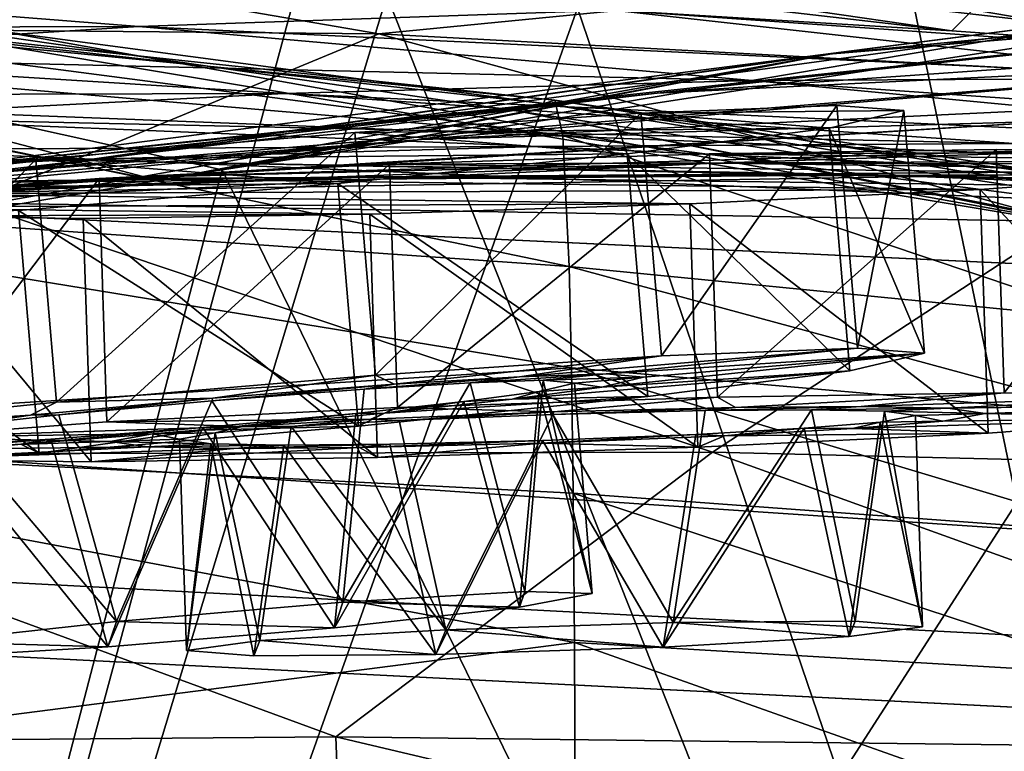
# Model space of a CAD drawing. Header units: metres. Extents: x 0 to 804, y -808 to 0.
# Tile 89 of 105: x 412 to 442, y -39 to -16. Entities that reach past the tile are written whole.
import ezdxf

# ---------------------------------------------------------------- set-up
doc = ezdxf.new("R2010")
doc.units = ezdxf.units.M

msp = doc.modelspace()

# ---------------------------------------------------------------- linework, layer by layer
at = {"layer": 'None0'}
for points in [[(743.104004, -37.838261, 2063.059814), (745.330872, -34.448139, 2063.059814), (34.402058, -4.519207, 2063.059814)], [(745.330872, -34.448139, 2063.059814), (748.720947, -32.221325, 2063.059814), (34.402058, -4.519207, 2063.059814)], [(34.402058, -4.519207, 2063.059814), (748.720947, -32.221325, 2063.059814), (788.402039, -4.519207, 2063.059814)], [(34.402058, -4.519207, 2063.059814), (64.544334, -51.518902, 2063.059814), (737.401917, -51.518902, 2063.059814)], [(743.104004, -37.838261, 2063.059814), (34.402058, -4.519207, 2063.059814), (737.401917, -51.518902, 2063.059814)], [(788.402039, -4.519207, 163.059708), (748.720947, -32.221325, 163.059708), (34.402058, -4.519207, 163.059708)], [(748.720947, -32.221325, 163.059708), (745.330872, -34.448139, 163.059708), (34.402058, -4.519207, 163.059708)], [(34.402058, -4.519207, 163.059708), (745.330872, -34.448139, 163.059708), (743.104004, -37.838261, 163.059708)], [(34.402058, -4.519207, 163.059708), (743.104004, -37.838261, 163.059708), (737.401917, -51.518902, 163.059708)], [(737.401917, -51.518902, 163.059708), (64.544334, -51.518902, 163.059708), (34.402058, -4.519207, 163.059708)], [(461.619537, -15.275234, 1512.004272), (492.165009, -11.946713, 1561.924072), (436.806793, -17.329136, 1511.832886)], [(492.165009, -11.946713, 1561.924072), (464.836334, -13.714565, 1561.91748), (436.806793, -17.329136, 1511.832886)], [(402.744141, -12.687592, 617.838562), (429.388062, -15.90432, 617.922791), (398.911163, -101.429382, 620.162354)], [(440.821472, -16.60578, 562.686707), (408.596741, -12.879832, 562.68634), (421.715179, -13.823624, 509.420135)], [(440.821472, -16.60578, 562.686707), (429.939453, -15.936707, 614.943726), (408.596741, -12.879832, 562.68634)], [(423.31604, -16.69252, 404.999176), (405.169281, -13.566189, 456.6586), (390.917877, -16.398525, 405.125092)], [(437.594391, -15.285351, 456.888458), (405.169281, -13.566189, 456.6586), (423.31604, -16.69252, 404.999176)], [(436.806793, -17.329136, 1511.832886), (464.836334, -13.714565, 1561.91748), (411.924011, -20.912622, 1511.640137)], [(464.836334, -13.714565, 1561.91748), (437.305573, -17.277678, 1561.998047), (411.924011, -20.912622, 1511.640137)], [(453.442108, -14.948027, 1564.894653), (418.525024, -20.846918, 1565.049072), (464.836334, -13.714565, 1561.91748)], [(464.836334, -13.714565, 1561.91748), (418.525024, -20.846918, 1565.049072), (437.305573, -17.277678, 1561.998047)], [(454.370483, -17.572212, 509.69455), (421.715179, -13.823624, 509.420135), (437.594391, -15.285351, 456.888458)], [(454.370483, -17.572212, 509.69455), (440.821472, -16.60578, 562.686707), (421.715179, -13.823624, 509.420135)], [(457.14502, -100.186226, 658.690308), (455.914978, -13.933051, 660.948975), (439.682617, -15.91435, 660.897095)], [(453.911224, -17.423899, 1458.469604), (486.06546, -14.705161, 1512.154297), (431.820496, -18.504261, 1458.24292)], [(486.06546, -14.705161, 1512.154297), (461.619537, -15.275234, 1512.004272), (431.820496, -18.504261, 1458.24292)], [(399.146729, -14.931726, 1610.943604), (428.369568, -18.825037, 1717.76355), (397.548737, -15.397907, 1717.933838)], [(399.146729, -14.931726, 1610.943604), (427.579773, -19.059547, 1610.789307), (428.369568, -18.825037, 1717.76355)], [(427.579773, -19.059547, 1610.789307), (399.146729, -14.931726, 1610.943604), (447.916077, -23.081976, 1607.910889)], [(447.916077, -23.081976, 1607.910889), (399.146729, -14.931726, 1610.943604), (409.967896, -16.298012, 1608.088379)], [(457.152893, -100.18586, 1567.126709), (418.525024, -20.846918, 1565.049072), (453.442108, -14.948027, 1564.894653)], [(386.899445, -16.551174, 1065.654785), (400.831665, -15.269579, 1065.653809), (415.974518, -16.471502, 1122.30127)], [(415.974518, -16.471502, 1122.30127), (400.831665, -15.269579, 1065.653809), (430.473358, -15.965605, 1122.301147)], [(409.470978, -20.834852, 1457.984009), (461.619537, -15.275234, 1512.004272), (436.806793, -17.329136, 1511.832886)], [(431.820496, -18.504261, 1458.24292), (461.619537, -15.275234, 1512.004272), (409.470978, -20.834852, 1457.984009)], [(456.183289, -18.468616, 405.247559), (437.594391, -15.285351, 456.888458), (423.31604, -16.69252, 404.999176)], [(470.267059, -18.928604, 457.537354), (437.594391, -15.285351, 456.888458), (456.183289, -18.468616, 405.247559)], [(470.267059, -18.928604, 457.537354), (454.370483, -17.572212, 509.69455), (437.594391, -15.285351, 456.888458)], [(395.5383, -16.345406, 660.885803), (420.748627, -15.519427, 660.90741), (396.344513, -16.183268, 663.899475)], [(397.489899, -101.42131, 658.65802), (420.748627, -15.519427, 660.90741), (395.5383, -16.345406, 660.885803)], [(396.915192, -15.602613, 1772.733154), (428.939758, -19.795883, 1827.241333), (396.407837, -17.018021, 1827.502563)], [(428.686554, -18.721035, 1772.509033), (396.915192, -15.602613, 1772.733154), (397.548737, -15.397907, 1717.933838)], [(396.915192, -15.602613, 1772.733154), (428.686554, -18.721035, 1772.509033), (428.939758, -19.795883, 1827.241333)], [(420.748627, -15.519427, 660.90741), (397.489899, -101.42131, 658.65802), (423.557068, -15.525632, 660.907227)], [(397.489899, -101.42131, 658.65802), (457.14502, -100.186226, 658.690308), (423.557068, -15.525632, 660.907227)], [(397.548737, -15.397907, 1717.933838), (428.369568, -18.825037, 1717.76355), (428.686554, -18.721035, 1772.509033)], [(423.557068, -15.525632, 660.907227), (457.14502, -100.186226, 658.690308), (439.682617, -15.91435, 660.897095)], [(440.821472, -16.60578, 562.686707), (442.070251, -15.360963, 561.487488), (429.939453, -15.936707, 614.943726)], [(440.821472, -16.60578, 562.686707), (454.370483, -17.572212, 509.69455), (442.070251, -15.360963, 561.487488)], [(454.370483, -17.572212, 509.69455), (455.585114, -16.530584, 508.590729), (442.070251, -15.360963, 561.487488)], [(442.070251, -15.360963, 561.487488), (455.585114, -16.530584, 508.590729), (456.670959, -15.633047, 508.635437)], [(398.911163, -101.429382, 620.162354), (429.388062, -15.90432, 617.922791), (458.084503, -100.142334, 620.128662)], [(429.388062, -15.90432, 617.922791), (445.578979, -15.904465, 617.922791), (458.084503, -100.142334, 620.128662)], [(463.835724, -18.309092, 1179.171021), (430.473358, -15.965605, 1122.301147), (445.376892, -15.870751, 1122.300659)], [(430.473358, -15.965605, 1122.301147), (449.183838, -18.051569, 1179.180542), (415.974518, -16.471502, 1122.30127)], [(449.183838, -18.051569, 1179.180542), (430.473358, -15.965605, 1122.301147), (463.835724, -18.309092, 1179.171021)], [(401.85495, -17.35783, 1122.301025), (386.899445, -16.551174, 1065.654785), (415.974518, -16.471502, 1122.30127)], [(423.31604, -16.69252, 404.999176), (390.917877, -16.398525, 405.125092), (410.831665, -21.854267, 354.61145)], [(397.9823, -16.313786, 1564.947876), (396.1008, -17.117603, 1561.973389), (416.570923, -21.173973, 1562.117554)], [(409.967896, -16.298012, 1608.088379), (397.489929, -101.42131, 1605.859497), (447.916077, -23.081976, 1607.910889)], [(397.501801, -101.421379, 1567.159058), (397.9823, -16.313786, 1564.947876), (418.525024, -20.846918, 1565.049072)], [(418.525024, -20.846918, 1565.049072), (397.9823, -16.313786, 1564.947876), (416.570923, -21.173973, 1562.117554)], [(415.974518, -16.471502, 1122.30127), (434.718384, -18.121681, 1179.18457), (401.85495, -17.35783, 1122.301025)], [(449.183838, -18.051569, 1179.180542), (434.718384, -18.121681, 1179.18457), (415.974518, -16.471502, 1122.30127)], [(444.278015, -22.424149, 354.476257), (423.31604, -16.69252, 404.999176), (410.831665, -21.854267, 354.61145)], [(456.183289, -18.468616, 405.247559), (423.31604, -16.69252, 404.999176), (444.278015, -22.424149, 354.476257)], [(416.570923, -21.173973, 1562.117554), (396.1008, -17.117603, 1561.973389), (381.008087, -23.747101, 1519.638184)], [(429.128937, -23.79738, 1881.834229), (396.027191, -21.486528, 1882.114014), (396.407837, -17.018021, 1827.502563)], [(396.407837, -17.018021, 1827.502563), (428.939758, -19.795883, 1827.241333), (429.128937, -23.79738, 1881.834229)], [(387.095276, -24.453058, 1457.692871), (409.470978, -20.834852, 1457.984009), (436.806793, -17.329136, 1511.832886)], [(436.806793, -17.329136, 1511.832886), (411.924011, -20.912622, 1511.640137), (387.095276, -24.453058, 1457.692871)], [(401.85495, -17.35783, 1122.301025), (420.426483, -18.515184, 1179.183228), (388.087646, -18.599287, 1122.300415)], [(411.924011, -20.912622, 1511.640137), (437.305573, -17.277678, 1561.998047), (393.799683, -25.024693, 1525.875122)], [(437.305573, -17.277678, 1561.998047), (416.570923, -21.173973, 1562.117554), (393.799683, -25.024693, 1525.875122)], [(434.718384, -18.121681, 1179.18457), (420.426483, -18.515184, 1179.183228), (401.85495, -17.35783, 1122.301025)], [(431.820496, -18.504261, 1458.24292), (404.684265, -21.463589, 1403.576782), (453.911224, -17.423899, 1458.469604)], [(404.684265, -21.463589, 1403.576782), (424.615662, -19.92218, 1403.821655), (453.911224, -17.423899, 1458.469604)], [(418.525024, -20.846918, 1565.049072), (416.570923, -21.173973, 1562.117554), (437.305573, -17.277678, 1561.998047)], [(453.911224, -17.423899, 1458.469604), (424.615662, -19.92218, 1403.821655), (475.517792, -17.511818, 1458.664063)], [(424.615662, -19.92218, 1403.821655), (444.217529, -19.355036, 1404.03186), (475.517792, -17.511818, 1458.664063)], [(434.718384, -18.121681, 1179.18457), (449.183838, -18.051569, 1179.180542), (471.540253, -20.693638, 1236.089722)], [(420.426483, -18.515184, 1179.183228), (434.718384, -18.121681, 1179.18457), (457.168579, -20.244696, 1236.10144)], [(457.168579, -20.244696, 1236.10144), (434.718384, -18.121681, 1179.18457), (471.540253, -20.693638, 1236.089722)], [(409.470978, -20.834852, 1457.984009), (384.59201, -24.04295, 1403.297119), (431.820496, -18.504261, 1458.24292)], [(384.59201, -24.04295, 1403.297119), (404.684265, -21.463589, 1403.576782), (431.820496, -18.504261, 1458.24292)], [(420.426483, -18.515184, 1179.183228), (406.294769, -19.233835, 1179.17627), (388.087646, -18.599287, 1122.300415)], [(406.294769, -19.233835, 1179.17627), (420.426483, -18.515184, 1179.183228), (442.718628, -20.047804, 1236.099121)], [(442.718628, -20.047804, 1236.099121), (420.426483, -18.515184, 1179.183228), (457.168579, -20.244696, 1236.10144)], [(427.579773, -19.059547, 1610.789307), (459.060913, -23.79632, 1717.388428), (428.369568, -18.825037, 1717.76355)], [(428.369568, -18.825037, 1717.76355), (460.420044, -23.348143, 1771.990112), (428.686554, -18.721035, 1772.509033)], [(428.369568, -18.825037, 1717.76355), (459.060913, -23.79632, 1717.388428), (460.420044, -23.348143, 1771.990112)], [(428.686554, -18.721035, 1772.509033), (460.420044, -23.348143, 1771.990112), (461.504395, -24.007469, 1826.602051)], [(428.686554, -18.721035, 1772.509033), (461.504395, -24.007469, 1826.602051), (428.939758, -19.795883, 1827.241333)], [(392.310577, -20.28372, 1179.163696), (406.294769, -19.233835, 1179.17627), (428.193451, -20.137524, 1236.082886)], [(428.193451, -20.137524, 1236.082886), (406.294769, -19.233835, 1179.17627), (442.718628, -20.047804, 1236.099121)], [(450.378784, -23.585649, 1610.604248), (455.83783, -24.720427, 1616.675537), (427.579773, -19.059547, 1610.789307)], [(455.83783, -24.720427, 1616.675537), (459.060913, -23.79632, 1717.388428), (427.579773, -19.059547, 1610.789307)], [(450.378784, -23.585649, 1610.604248), (427.579773, -19.059547, 1610.789307), (447.916077, -23.081976, 1607.910889)], [(416.075958, -21.069534, 1348.560547), (444.217529, -19.355036, 1404.03186), (398.29184, -22.222027, 1348.372314)], [(444.217529, -19.355036, 1404.03186), (424.615662, -19.92218, 1403.821655), (398.29184, -22.222027, 1348.372314)], [(463.331604, -19.667585, 1404.207275), (444.217529, -19.355036, 1404.03186), (416.075958, -21.069534, 1348.560547)], [(433.558228, -20.647058, 1348.717896), (463.331604, -19.667585, 1404.207275), (416.075958, -21.069534, 1348.560547)], [(428.939758, -19.795883, 1827.241333), (445.712952, -25.426992, 1881.525513), (429.128937, -23.79738, 1881.834229)], [(428.939758, -19.795883, 1827.241333), (461.504395, -24.007469, 1826.602051), (445.712952, -25.426992, 1881.525513)], [(481.813568, -20.738815, 1404.3479), (463.331604, -19.667585, 1404.207275), (433.558228, -20.647058, 1348.717896)], [(398.29184, -22.222027, 1348.372314), (424.615662, -19.92218, 1403.821655), (380.315826, -24.173979, 1348.152954)], [(424.615662, -19.92218, 1403.821655), (404.684265, -21.463589, 1403.576782), (380.315826, -24.173979, 1348.152954)], [(413.598755, -20.552483, 1236.052734), (392.310577, -20.28372, 1179.163696), (428.193451, -20.137524, 1236.082886)], [(413.598755, -20.552483, 1236.052734), (428.193451, -20.137524, 1236.082886), (453.850464, -21.327812, 1292.775269)], [(428.193451, -20.137524, 1236.082886), (442.718628, -20.047804, 1236.099121), (468.799194, -21.973278, 1292.801025)], [(453.850464, -21.327812, 1292.775269), (428.193451, -20.137524, 1236.082886), (468.799194, -21.973278, 1292.801025)], [(378.462708, -21.674414, 1179.145752), (392.310577, -20.28372, 1179.163696), (413.598755, -20.552483, 1236.052734)], [(398.944244, -21.333569, 1236.008545), (378.462708, -21.674414, 1179.145752), (413.598755, -20.552483, 1236.052734)], [(416.075958, -21.069534, 1348.560547), (391.166901, -22.668257, 1292.439209), (433.558228, -20.647058, 1348.717896)], [(391.166901, -22.668257, 1292.439209), (407.185516, -21.597239, 1292.558105), (433.558228, -20.647058, 1348.717896)], [(398.944244, -21.333569, 1236.008545), (413.598755, -20.552483, 1236.052734), (438.574402, -20.998642, 1292.726196)], [(433.558228, -20.647058, 1348.717896), (407.185516, -21.597239, 1292.558105), (450.639069, -20.866404, 1348.844116)], [(438.574402, -20.998642, 1292.726196), (413.598755, -20.552483, 1236.052734), (453.850464, -21.327812, 1292.775269)], [(450.639069, -20.866404, 1348.844116), (481.813568, -20.738815, 1404.3479), (433.558228, -20.647058, 1348.717896)], [(407.185516, -21.597239, 1292.558105), (384.24469, -22.521439, 1235.950317), (423.005188, -21.063517, 1292.653809)], [(384.24469, -22.521439, 1235.950317), (398.944244, -21.333569, 1236.008545), (423.005188, -21.063517, 1292.653809)], [(457.152893, -100.18586, 1567.126709), (397.501801, -101.421379, 1567.159058), (418.525024, -20.846918, 1565.049072)], [(423.005188, -21.063517, 1292.653809), (398.944244, -21.333569, 1236.008545), (438.574402, -20.998642, 1292.726196)], [(407.185516, -21.597239, 1292.558105), (423.005188, -21.063517, 1292.653809), (450.639069, -20.866404, 1348.844116)], [(450.639069, -20.866404, 1348.844116), (423.005188, -21.063517, 1292.653809), (467.230957, -21.624392, 1348.939453)], [(423.005188, -21.063517, 1292.653809), (438.574402, -20.998642, 1292.726196), (467.230957, -21.624392, 1348.939453)], [(467.230957, -21.624392, 1348.939453), (438.574402, -20.998642, 1292.726196), (483.259216, -22.806931, 1349.003662)], [(438.574402, -20.998642, 1292.726196), (453.850464, -21.327812, 1292.775269), (483.259216, -22.806931, 1349.003662)], [(398.29184, -22.222027, 1348.372314), (375.009277, -24.335777, 1292.296997), (416.075958, -21.069534, 1348.560547)], [(375.009277, -24.335777, 1292.296997), (391.166901, -22.668257, 1292.439209), (416.075958, -21.069534, 1348.560547)], [(381.008087, -23.747101, 1519.638184), (393.799683, -25.024693, 1525.875122), (416.570923, -21.173973, 1562.117554)], [(395.77359, -29.019733, 1936.401733), (396.027191, -21.486528, 1882.114014), (429.199432, -26.897575, 1909.02771)], [(396.027191, -21.486528, 1882.114014), (429.128937, -23.79738, 1881.834229), (429.199432, -26.897575, 1909.02771)], [(433.51123, -29.475296, 305.371277), (410.831665, -21.854267, 354.61145), (398.473175, -29.539288, 305.797028)], [(444.278015, -22.424149, 354.476257), (410.831665, -21.854267, 354.61145), (433.51123, -29.475296, 305.371277)], [(467.95752, -30.30932, 305.25), (444.278015, -22.424149, 354.476257), (433.51123, -29.475296, 305.371277)], [(397.489929, -101.42131, 1605.859497), (457.14505, -100.186226, 1605.891724), (447.916077, -23.081976, 1607.910889)], [(429.128937, -23.79738, 1881.834229), (445.712952, -25.426992, 1881.525513), (445.896027, -28.339802, 1908.706665)], [(429.199432, -26.897575, 1909.02771), (429.128937, -23.79738, 1881.834229), (445.896027, -28.339802, 1908.706665)], [(429.199432, -26.897575, 1909.02771), (429.253876, -30.727295, 1936.125732), (395.77359, -29.019733, 1936.401733)], [(445.896027, -28.339802, 1908.706665), (446.037109, -31.955709, 1935.796753), (429.199432, -26.897575, 1909.02771)], [(446.037109, -31.955709, 1935.796753), (429.253876, -30.727295, 1936.125732), (429.199432, -26.897575, 1909.02771)], [(395.77359, -29.019733, 1936.401733), (429.292236, -35.283249, 1963.10791), (395.647278, -39.602764, 1990.200928)], [(429.253876, -30.727295, 1936.125732), (429.292236, -35.283249, 1963.10791), (395.77359, -29.019733, 1936.401733)], [(433.51123, -29.475296, 305.371277), (398.473175, -29.539288, 305.797028), (421.998413, -38.167416, 257.737305)], [(458.879883, -38.605545, 257.478455), (433.51123, -29.475296, 305.371277), (421.998413, -38.167416, 257.737305)], [(467.95752, -30.30932, 305.25), (433.51123, -29.475296, 305.371277), (458.879883, -38.605545, 257.478455)], [(421.998413, -38.167416, 257.737305), (398.473175, -29.539288, 305.797028), (384.511963, -38.477341, 258.177063)], [(429.253876, -30.727295, 1936.125732), (446.037109, -31.955709, 1935.796753), (446.136139, -36.270851, 1962.776001)], [(429.292236, -35.283249, 1963.10791), (429.253876, -30.727295, 1936.125732), (446.136139, -36.270851, 1962.776001)], [(429.292236, -35.283249, 1963.10791), (429.314514, -40.561356, 1989.954346), (395.647278, -39.602764, 1990.200928)], [(429.314514, -40.561356, 1989.954346), (429.292236, -35.283249, 1963.10791), (446.193115, -41.280674, 1989.624878)], [(429.292236, -35.283249, 1963.10791), (446.136139, -36.270851, 1962.776001), (446.193115, -41.280674, 1989.624878)], [(384.511963, -38.477341, 258.177063), (422.340088, -47.252781, 210.920059), (421.998413, -38.167416, 257.737305)], [(422.340088, -47.252781, 210.920059), (462.488525, -47.731922, 210.920059), (421.998413, -38.167416, 257.737305)], [(421.998413, -38.167416, 257.737305), (462.488525, -47.731922, 210.920059), (458.879883, -38.605545, 257.478455)], [(382.280731, -47.422199, 210.920059), (422.340088, -47.252781, 210.920059), (384.511963, -38.477341, 258.177063)]]:
    msp.add_3dface(points, dxfattribs=at)
at = {"layer": 'None012311'}
for points in [[(783.111084, -12.961353, 160.059708), (742.463989, -50.772301, 160.059708), (20.92194, -12.961353, 160.059708)], [(742.463989, -50.772301, 160.059708), (61.568443, -50.772301, 160.059708), (20.92194, -12.961353, 160.059708)], [(783.111084, -15.961353, 163.059708), (20.92194, -15.961353, 163.059708), (744.424927, -52.504349, 163.059708)], [(744.424927, -52.504349, 163.059708), (20.92194, -15.961353, 163.059708), (59.607487, -52.50436, 163.059708)]]:
    msp.add_3dface(points, dxfattribs=at)
at = {"layer": 'None012340'}
for points in [[(431.950165, -26.529209, 1433.795288), (431.317688, -19.115652, 1434.056641), (437.306427, -18.877661, 1441.798828)], [(437.306427, -18.877661, 1441.798828), (431.317688, -19.115652, 1434.056641), (439.360779, -19.039814, 1451.370361)], [(437.938904, -26.291218, 1441.537476), (431.950165, -26.529209, 1433.795288), (437.306427, -18.877661, 1441.798828)], [(437.938904, -26.291218, 1441.537476), (437.306427, -18.877661, 1441.798828), (439.360779, -19.039814, 1451.370361)], [(423.213165, -27.120211, 1429.416138), (422.580688, -19.706652, 1429.67749), (431.317688, -19.115652, 1434.056641)], [(431.317688, -19.115652, 1434.056641), (422.580688, -19.706652, 1429.67749), (437.073822, -19.569998, 1460.875732)], [(431.950165, -26.529209, 1433.795288), (423.213165, -27.120211, 1429.416138), (431.317688, -19.115652, 1434.056641)], [(431.317688, -19.115652, 1434.056641), (437.073822, -19.569998, 1460.875732), (439.360779, -19.039814, 1451.370361)], [(439.360779, -19.039814, 1451.370361), (437.073822, -19.569998, 1460.875732), (439.993256, -26.453373, 1451.109009)], [(439.993256, -26.453373, 1451.109009), (437.938904, -26.291218, 1441.537476), (439.360779, -19.039814, 1451.370361)], [(413.458344, -27.947165, 1429.26709), (412.825897, -20.533607, 1429.528442), (422.580688, -19.706652, 1429.67749)], [(422.580688, -19.706652, 1429.67749), (412.825897, -20.533607, 1429.528442), (430.898529, -20.363203, 1468.432007)], [(423.213165, -27.120211, 1429.416138), (413.458344, -27.947165, 1429.26709), (422.580688, -19.706652, 1429.67749)], [(422.580688, -19.706652, 1429.67749), (430.898529, -20.363203, 1468.432007), (437.073822, -19.569998, 1460.875732)], [(437.073822, -19.569998, 1460.875732), (430.898529, -20.363203, 1468.432007), (437.706299, -26.983557, 1460.61438)], [(437.073822, -19.569998, 1460.875732), (437.706299, -26.983557, 1460.61438), (439.993256, -26.453373, 1451.109009)], [(412.825897, -20.533607, 1429.528442), (422.058014, -21.262323, 1472.542847), (430.898529, -20.363203, 1468.432007)], [(430.898529, -20.363203, 1468.432007), (422.058014, -21.262323, 1472.542847), (431.531006, -27.77676, 1468.170776)], [(430.898529, -20.363203, 1468.432007), (431.531006, -27.77676, 1468.170776), (437.706299, -26.983557, 1460.61438)], [(404.617828, -28.846285, 1433.37793), (403.985352, -21.432728, 1433.639282), (412.825897, -20.533607, 1429.528442)], [(412.825897, -20.533607, 1429.528442), (403.985352, -21.432728, 1433.639282), (422.058014, -21.262323, 1472.542847)], [(413.458344, -27.947165, 1429.26709), (404.617828, -28.846285, 1433.37793), (412.825897, -20.533607, 1429.528442)], [(403.985352, -21.432728, 1433.639282), (412.303192, -22.089279, 1472.393921), (422.058014, -21.262323, 1472.542847)], [(422.058014, -21.262323, 1472.542847), (412.303192, -22.089279, 1472.393921), (422.690491, -28.67588, 1472.281494)], [(422.058014, -21.262323, 1472.542847), (422.690491, -28.67588, 1472.281494), (431.531006, -27.77676, 1468.170776)], [(412.303192, -22.089279, 1472.393921), (403.566193, -22.680279, 1468.014648), (412.935669, -29.502836, 1472.132568)], [(412.303192, -22.089279, 1472.393921), (412.935669, -29.502836, 1472.132568), (422.690491, -28.67588, 1472.281494)], [(403.566193, -22.680279, 1468.014648), (404.198669, -30.093838, 1467.753296), (412.935669, -29.502836, 1472.132568)], [(431.950165, -26.529209, 1433.795288), (437.938904, -26.291218, 1441.537476), (427.61554, -27.169355, 1441.464478)], [(437.938904, -26.291218, 1441.537476), (430.258942, -27.082071, 1445.385742), (427.61554, -27.169355, 1441.464478)], [(437.706299, -26.983557, 1460.61438), (430.123016, -27.486631, 1456.532959), (439.993256, -26.453373, 1451.109009)], [(430.123016, -27.486631, 1456.532959), (431.404572, -27.181469, 1450.977905), (439.993256, -26.453373, 1451.109009)], [(437.938904, -26.291218, 1441.537476), (439.993256, -26.453373, 1451.109009), (430.258942, -27.082071, 1445.385742)], [(439.993256, -26.453373, 1451.109009), (431.404572, -27.181469, 1450.977905), (430.258942, -27.082071, 1445.385742)], [(423.213165, -27.120211, 1429.416138), (431.950165, -26.529209, 1433.795288), (423.779755, -27.39938, 1438.706665)], [(431.950165, -26.529209, 1433.795288), (427.61554, -27.169355, 1441.464478), (423.779755, -27.39938, 1438.706665)], [(428.329254, -27.27729, 1446.254272), (426.100098, -27.35074, 1442.943115), (430.258942, -27.082071, 1445.385742)], [(426.100098, -27.35074, 1442.943115), (427.61554, -27.169355, 1441.464478), (430.258942, -27.082071, 1445.385742)], [(431.531006, -27.77676, 1468.170776), (427.384979, -27.855553, 1460.37207), (437.706299, -26.983557, 1460.61438)], [(427.384979, -27.855553, 1460.37207), (430.123016, -27.486631, 1456.532959), (437.706299, -26.983557, 1460.61438)], [(428.329254, -27.27729, 1446.254272), (430.258942, -27.082071, 1445.385742), (431.404572, -27.181469, 1450.977905)], [(413.458344, -27.947165, 1429.26709), (423.213165, -27.120211, 1429.416138), (418.237427, -27.826309, 1437.404541)], [(423.213165, -27.120211, 1429.416138), (423.779755, -27.39938, 1438.706665), (418.237427, -27.826309, 1437.404541)], [(427.77066, -33.732189, 1444.078857), (422.216614, -34.059052, 1439.90979), (426.100098, -27.35074, 1442.943115)], [(426.100098, -27.35074, 1442.943115), (422.216614, -34.059052, 1439.90979), (422.861115, -27.545084, 1440.617432)], [(426.100098, -27.35074, 1442.943115), (422.861115, -27.545084, 1440.617432), (427.61554, -27.169355, 1441.464478)], [(422.861115, -27.545084, 1440.617432), (423.779755, -27.39938, 1438.706665), (427.61554, -27.169355, 1441.464478)], [(428.329254, -27.27729, 1446.254272), (427.77066, -33.732189, 1444.078857), (426.100098, -27.35074, 1442.943115)], [(429.830566, -33.790524, 1450.718872), (427.77066, -33.732189, 1444.078857), (428.329254, -27.27729, 1446.254272)], [(430.123016, -27.486631, 1456.532959), (428.21521, -27.61668, 1455.605835), (429.287323, -27.360929, 1450.945557)], [(429.287323, -27.360929, 1450.945557), (428.21521, -27.61668, 1455.605835), (429.830566, -33.790524, 1450.718872)], [(429.287323, -27.360929, 1450.945557), (428.329254, -27.27729, 1446.254272), (431.404572, -27.181469, 1450.977905)], [(429.287323, -27.360929, 1450.945557), (429.830566, -33.790524, 1450.718872), (428.329254, -27.27729, 1446.254272)], [(431.404572, -27.181469, 1450.977905), (430.123016, -27.486631, 1456.532959), (429.287323, -27.360929, 1450.945557)], [(422.861115, -27.545084, 1440.617432), (418.211548, -27.903349, 1439.528076), (423.779755, -27.39938, 1438.706665)], [(418.211548, -27.903349, 1439.528076), (418.237427, -27.826309, 1437.404541), (423.779755, -27.39938, 1438.706665)], [(422.216614, -34.059052, 1439.90979), (418.211548, -27.903349, 1439.528076), (422.861115, -27.545084, 1440.617432)], [(427.384979, -27.855553, 1460.37207), (425.906189, -27.927948, 1458.847656), (428.21521, -27.61668, 1455.605835)], [(428.21521, -27.61668, 1455.605835), (425.906189, -27.927948, 1458.847656), (427.609528, -34.211773, 1457.293457)], [(430.123016, -27.486631, 1456.532959), (427.384979, -27.855553, 1460.37207), (428.21521, -27.61668, 1455.605835)], [(428.21521, -27.61668, 1455.605835), (427.609528, -34.211773, 1457.293457), (429.830566, -33.790524, 1450.718872)], [(404.617828, -28.846285, 1433.37793), (413.458344, -27.947165, 1429.26709), (412.665436, -28.341589, 1438.536987)], [(413.458344, -27.947165, 1429.26709), (418.237427, -27.826309, 1437.404541), (412.665436, -28.341589, 1438.536987)], [(413.53714, -28.335514, 1440.475098), (412.665436, -28.341589, 1438.536987), (418.237427, -27.826309, 1437.404541)], [(418.211548, -27.903349, 1439.528076), (413.53714, -28.335514, 1440.475098), (418.237427, -27.826309, 1437.404541)], [(415.289886, -34.646259, 1439.804077), (413.53714, -28.335514, 1440.475098), (418.211548, -27.903349, 1439.528076)], [(422.216614, -34.059052, 1439.90979), (415.289886, -34.646259, 1439.804077), (418.211548, -27.903349, 1439.528076)], [(425.906189, -27.927948, 1458.847656), (421.955902, -34.83503, 1461.291382), (427.609528, -34.211773, 1457.293457)], [(425.906189, -27.927948, 1458.847656), (422.611664, -28.287479, 1461.073608), (421.955902, -34.83503, 1461.291382)], [(423.483398, -28.281458, 1463.011719), (422.611664, -28.287479, 1461.073608), (425.906189, -27.927948, 1458.847656)], [(422.690491, -28.67588, 1472.281494), (423.483398, -28.281458, 1463.011719), (431.531006, -27.77676, 1468.170776)], [(423.483398, -28.281458, 1463.011719), (427.384979, -27.855553, 1460.37207), (431.531006, -27.77676, 1468.170776)], [(427.384979, -27.855553, 1460.37207), (423.483398, -28.281458, 1463.011719), (425.906189, -27.927948, 1458.847656)], [(417.911377, -28.796738, 1464.144043), (423.483398, -28.281458, 1463.011719), (422.690491, -28.67588, 1472.281494)], [(423.483398, -28.281458, 1463.011719), (417.911377, -28.796738, 1464.144043), (422.611664, -28.287479, 1461.073608)], [(404.617828, -28.846285, 1433.37793), (412.665436, -28.341589, 1438.536987), (408.763824, -28.767494, 1441.176514)], [(410.242645, -28.695045, 1442.70105), (408.763824, -28.767494, 1441.176514), (412.665436, -28.341589, 1438.536987)], [(413.53714, -28.335514, 1440.475098), (410.242645, -28.695045, 1442.70105), (412.665436, -28.341589, 1438.536987)], [(413.53714, -28.335514, 1440.475098), (415.289886, -34.646259, 1439.804077), (410.242645, -28.695045, 1442.70105)], [(417.911377, -28.796738, 1464.144043), (417.937286, -28.719643, 1462.020508), (422.611664, -28.287479, 1461.073608)], [(422.611664, -28.287479, 1461.073608), (417.937286, -28.719643, 1462.020508), (421.955902, -34.83503, 1461.291382)], [(415.289886, -34.646259, 1439.804077), (409.636261, -35.26952, 1443.802002), (410.242645, -28.695045, 1442.70105)], [(417.911377, -28.796738, 1464.144043), (412.369049, -29.223667, 1462.842041), (417.937286, -28.719643, 1462.020508)], [(412.369049, -29.223667, 1462.842041), (413.28772, -29.077909, 1460.931274), (417.937286, -28.719643, 1462.020508)], [(412.369049, -29.223667, 1462.842041), (417.911377, -28.796738, 1464.144043), (412.935669, -29.502836, 1472.132568)], [(412.935669, -29.502836, 1472.132568), (417.911377, -28.796738, 1464.144043), (422.690491, -28.67588, 1472.281494)], [(417.937286, -28.719643, 1462.020508), (413.28772, -29.077909, 1460.931274), (415.029175, -35.422237, 1461.185547)], [(421.955902, -34.83503, 1461.291382), (417.937286, -28.719643, 1462.020508), (415.029175, -35.422237, 1461.185547)], [(412.369049, -29.223667, 1462.842041), (408.533295, -29.45369, 1460.084229), (413.28772, -29.077909, 1460.931274)], [(408.533295, -29.45369, 1460.084229), (410.048706, -29.272251, 1458.605469), (413.28772, -29.077909, 1460.931274)], [(415.029175, -35.422237, 1461.185547), (413.28772, -29.077909, 1460.931274), (410.048706, -29.272251, 1458.605469)], [(408.533295, -29.45369, 1460.084229), (412.369049, -29.223667, 1462.842041), (404.198669, -30.093838, 1467.753296)], [(404.198669, -30.093838, 1467.753296), (412.369049, -29.223667, 1462.842041), (412.935669, -29.502836, 1472.132568)], [(415.029175, -35.422237, 1461.185547), (410.048706, -29.272251, 1458.605469), (409.475128, -35.7491, 1457.016479)], [(427.609528, -34.211773, 1457.293457), (422.216614, -34.059052, 1439.90979), (427.77066, -33.732189, 1444.078857)], [(429.830566, -33.790524, 1450.718872), (427.609528, -34.211773, 1457.293457), (427.77066, -33.732189, 1444.078857)], [(421.955902, -34.83503, 1461.291382), (415.289886, -34.646259, 1439.804077), (422.216614, -34.059052, 1439.90979)], [(427.609528, -34.211773, 1457.293457), (421.955902, -34.83503, 1461.291382), (422.216614, -34.059052, 1439.90979)], [(415.029175, -35.422237, 1461.185547), (409.636261, -35.26952, 1443.802002), (415.289886, -34.646259, 1439.804077)], [(421.955902, -34.83503, 1461.291382), (415.029175, -35.422237, 1461.185547), (415.289886, -34.646259, 1439.804077)], [(415.029175, -35.422237, 1461.185547), (409.475128, -35.7491, 1457.016479), (409.636261, -35.26952, 1443.802002)]]:
    msp.add_3dface(points, dxfattribs=at)
at = {"layer": 'None012341'}
for points in [[(423.879059, -28.112303, 1247.293701), (423.635468, -20.675804, 1247.554932), (433.420166, -20.36051, 1247.703979)], [(433.420166, -20.36051, 1247.703979), (423.635468, -20.675804, 1247.554932), (450.212158, -20.572788, 1269.396851)], [(433.663788, -27.797009, 1247.442627), (423.879059, -28.112303, 1247.293701), (433.420166, -20.36051, 1247.703979)], [(433.663788, -27.797009, 1247.442627), (433.420166, -20.36051, 1247.703979), (442.176147, -20.227579, 1252.08313)], [(448.169128, -20.303339, 1259.825317), (442.176147, -20.227579, 1252.08313), (433.420166, -20.36051, 1247.703979)], [(448.169128, -20.303339, 1259.825317), (433.420166, -20.36051, 1247.703979), (450.212158, -20.572788, 1269.396851)], [(442.419739, -27.664078, 1251.821777), (433.663788, -27.797009, 1247.442627), (442.176147, -20.227579, 1252.08313)], [(442.419739, -27.664078, 1251.821777), (442.176147, -20.227579, 1252.08313), (448.169128, -20.303339, 1259.825317)], [(448.41275, -27.739838, 1259.563965), (442.419739, -27.664078, 1251.821777), (448.169128, -20.303339, 1259.825317)], [(415.003601, -28.547514, 1251.404419), (414.759979, -21.111015, 1251.665771), (423.635468, -20.675804, 1247.554932)], [(423.635468, -20.675804, 1247.554932), (414.759979, -21.111015, 1251.665771), (447.900604, -20.982555, 1278.902222)], [(423.879059, -28.112303, 1247.293701), (415.003601, -28.547514, 1251.404419), (423.635468, -20.675804, 1247.554932)], [(450.212158, -20.572788, 1269.396851), (423.635468, -20.675804, 1247.554932), (447.900604, -20.982555, 1278.902222)], [(447.900604, -20.982555, 1278.902222), (414.759979, -21.111015, 1251.665771), (441.692261, -21.451483, 1286.458618)], [(447.900604, -20.982555, 1278.902222), (441.692261, -21.451483, 1286.458618), (448.144196, -28.419054, 1278.640869)], [(408.795258, -29.016441, 1258.960815), (408.551636, -21.579943, 1259.222168), (414.759979, -21.111015, 1251.665771)], [(414.759979, -21.111015, 1251.665771), (408.551636, -21.579943, 1259.222168), (441.692261, -21.451483, 1286.458618)], [(415.003601, -28.547514, 1251.404419), (408.795258, -29.016441, 1258.960815), (414.759979, -21.111015, 1251.665771)], [(408.551636, -21.579943, 1259.222168), (406.240082, -21.98971, 1268.727539), (432.816803, -21.886694, 1290.569336)], [(441.692261, -21.451483, 1286.458618), (408.551636, -21.579943, 1259.222168), (432.816803, -21.886694, 1290.569336)], [(441.692261, -21.451483, 1286.458618), (432.816803, -21.886694, 1290.569336), (441.935883, -28.887981, 1286.197266)], [(441.692261, -21.451483, 1286.458618), (441.935883, -28.887981, 1286.197266), (448.144196, -28.419054, 1278.640869)], [(432.816803, -21.886694, 1290.569336), (406.240082, -21.98971, 1268.727539), (423.032074, -22.201988, 1290.42041)], [(432.816803, -21.886694, 1290.569336), (423.032074, -22.201988, 1290.42041), (433.060394, -29.323193, 1290.307983)], [(432.816803, -21.886694, 1290.569336), (433.060394, -29.323193, 1290.307983), (441.935883, -28.887981, 1286.197266)], [(406.240082, -21.98971, 1268.727539), (408.283112, -22.259159, 1278.299072), (423.032074, -22.201988, 1290.42041)], [(423.032074, -22.201988, 1290.42041), (408.283112, -22.259159, 1278.299072), (414.276123, -22.334919, 1286.04126)], [(414.276123, -22.334919, 1286.04126), (408.283112, -22.259159, 1278.299072), (414.519714, -29.771418, 1285.779907)], [(408.283112, -22.259159, 1278.299072), (408.526733, -29.695658, 1278.03772), (414.519714, -29.771418, 1285.779907)], [(423.032074, -22.201988, 1290.42041), (414.276123, -22.334919, 1286.04126), (423.275696, -29.638487, 1290.159058)], [(423.032074, -22.201988, 1290.42041), (423.275696, -29.638487, 1290.159058), (433.060394, -29.323193, 1290.307983)], [(414.276123, -22.334919, 1286.04126), (414.519714, -29.771418, 1285.779907), (423.275696, -29.638487, 1290.159058)], [(442.419739, -27.664078, 1251.821777), (434.214996, -28.105448, 1256.733154), (433.663788, -27.797009, 1247.442627)], [(438.057556, -28.07649, 1259.490967), (434.214996, -28.105448, 1256.733154), (442.419739, -27.664078, 1251.821777)], [(448.41275, -27.739838, 1259.563965), (438.057556, -28.07649, 1259.490967), (442.419739, -27.664078, 1251.821777)], [(433.663788, -27.797009, 1247.442627), (428.657928, -28.24173, 1255.431152), (423.879059, -28.112303, 1247.293701)], [(434.214996, -28.105448, 1256.733154), (428.657928, -28.24173, 1255.431152), (433.663788, -27.797009, 1247.442627)], [(440.701904, -28.12767, 1263.412231), (438.057556, -28.07649, 1259.490967), (448.41275, -27.739838, 1259.563965)], [(450.45578, -28.009287, 1269.135498), (440.701904, -28.12767, 1263.412231), (448.41275, -27.739838, 1259.563965)], [(423.879059, -28.112303, 1247.293701), (423.066589, -28.464687, 1256.563477), (415.003601, -28.547514, 1251.404419)], [(428.657928, -28.24173, 1255.431152), (423.066589, -28.464687, 1256.563477), (423.879059, -28.112303, 1247.293701)], [(423.937439, -28.504244, 1258.501587), (423.066589, -28.464687, 1256.563477), (428.657928, -28.24173, 1255.431152)], [(428.628021, -28.31731, 1257.554688), (423.937439, -28.504244, 1258.501587), (428.657928, -28.24173, 1255.431152)], [(433.289978, -28.202875, 1258.643921), (428.628021, -28.31731, 1257.554688), (434.214996, -28.105448, 1256.733154)], [(428.628021, -28.31731, 1257.554688), (428.657928, -28.24173, 1255.431152), (434.214996, -28.105448, 1256.733154)], [(432.30545, -34.674187, 1257.936279), (428.628021, -28.31731, 1257.554688), (433.289978, -28.202875, 1258.643921)], [(437.868988, -34.638447, 1262.105347), (432.30545, -34.674187, 1257.936279), (436.534698, -28.178314, 1260.969604)], [(436.534698, -28.178314, 1260.969604), (432.30545, -34.674187, 1257.936279), (433.289978, -28.202875, 1258.643921)], [(436.534698, -28.178314, 1260.969604), (433.289978, -28.202875, 1258.643921), (438.057556, -28.07649, 1259.490967)], [(433.289978, -28.202875, 1258.643921), (434.214996, -28.105448, 1256.733154), (438.057556, -28.07649, 1259.490967)], [(436.534698, -28.178314, 1260.969604), (438.057556, -28.07649, 1259.490967), (440.701904, -28.12767, 1263.412231)], [(438.764648, -28.221628, 1264.280762), (436.534698, -28.178314, 1260.969604), (440.701904, -28.12767, 1263.412231)], [(438.764648, -28.221628, 1264.280762), (437.868988, -34.638447, 1262.105347), (436.534698, -28.178314, 1260.969604)], [(439.923035, -34.804508, 1268.745361), (437.868988, -34.638447, 1262.105347), (438.764648, -28.221628, 1264.280762)], [(438.764648, -28.221628, 1264.280762), (440.701904, -28.12767, 1263.412231), (441.840759, -28.28689, 1269.004395)], [(439.717041, -28.355297, 1268.972046), (438.764648, -28.221628, 1264.280762), (441.840759, -28.28689, 1269.004395)], [(439.717041, -28.355297, 1268.972046), (439.923035, -34.804508, 1268.745361), (438.764648, -28.221628, 1264.280762)], [(441.840759, -28.28689, 1269.004395), (440.701904, -28.12767, 1263.412231), (450.45578, -28.009287, 1269.135498)], [(448.144196, -28.419054, 1278.640869), (441.840759, -28.28689, 1269.004395), (450.45578, -28.009287, 1269.135498)], [(415.003601, -28.547514, 1251.404419), (419.148041, -28.685816, 1259.203125), (408.795258, -29.016441, 1258.960815)], [(423.066589, -28.464687, 1256.563477), (419.148041, -28.685816, 1259.203125), (415.003601, -28.547514, 1251.404419)], [(420.628632, -28.690861, 1260.727539), (419.148041, -28.685816, 1259.203125), (423.066589, -28.464687, 1256.563477)], [(423.937439, -28.504244, 1258.501587), (420.628632, -28.690861, 1260.727539), (423.066589, -28.464687, 1256.563477)], [(423.937439, -28.504244, 1258.501587), (425.357483, -34.898071, 1257.830566), (420.628632, -28.690861, 1260.727539)], [(425.357483, -34.898071, 1257.830566), (423.937439, -28.504244, 1258.501587), (428.628021, -28.31731, 1257.554688)], [(432.30545, -34.674187, 1257.936279), (425.357483, -34.898071, 1257.830566), (428.628021, -28.31731, 1257.554688)], [(437.791412, -28.74968, 1278.39856), (436.310852, -28.744581, 1276.874146), (438.632996, -28.554585, 1273.632324)], [(438.632996, -28.554585, 1273.632324), (436.310852, -28.744581, 1276.874146), (437.682983, -35.10894, 1275.319946)], [(438.632996, -28.554585, 1273.632324), (437.682983, -35.10894, 1275.319946), (439.923035, -34.804508, 1268.745361)], [(437.791412, -28.74968, 1278.39856), (440.544983, -28.524561, 1274.55957), (448.144196, -28.419054, 1278.640869)], [(448.144196, -28.419054, 1278.640869), (441.935883, -28.887981, 1286.197266), (437.791412, -28.74968, 1278.39856)], [(440.544983, -28.524561, 1274.55957), (437.791412, -28.74968, 1278.39856), (438.632996, -28.554585, 1273.632324)], [(440.544983, -28.524561, 1274.55957), (438.632996, -28.554585, 1273.632324), (439.717041, -28.355297, 1268.972046)], [(439.717041, -28.355297, 1268.972046), (438.632996, -28.554585, 1273.632324), (439.923035, -34.804508, 1268.745361)], [(441.840759, -28.28689, 1269.004395), (440.544983, -28.524561, 1274.55957), (439.717041, -28.355297, 1268.972046)], [(440.544983, -28.524561, 1274.55957), (441.840759, -28.28689, 1269.004395), (448.144196, -28.419054, 1278.640869)], [(419.148041, -28.685816, 1259.203125), (416.39447, -28.910934, 1263.042114), (408.795258, -29.016441, 1258.960815)], [(418.306458, -28.880857, 1263.96936), (416.39447, -28.910934, 1263.042114), (419.148041, -28.685816, 1259.203125)], [(418.306458, -28.880857, 1263.96936), (417.222412, -29.080145, 1268.629639), (416.39447, -28.910934, 1263.042114)], [(418.306458, -28.880857, 1263.96936), (417.433685, -35.52919, 1268.402954), (417.222412, -29.080145, 1268.629639)], [(419.678986, -35.22459, 1261.828491), (417.433685, -35.52919, 1268.402954), (418.306458, -28.880857, 1263.96936)], [(420.628632, -28.690861, 1260.727539), (418.306458, -28.880857, 1263.96936), (419.148041, -28.685816, 1259.203125)], [(420.628632, -28.690861, 1260.727539), (419.678986, -35.22459, 1261.828491), (418.306458, -28.880857, 1263.96936)], [(425.357483, -34.898071, 1257.830566), (419.678986, -35.22459, 1261.828491), (420.628632, -28.690861, 1260.727539)], [(436.310852, -28.744581, 1276.874146), (432.004486, -35.435455, 1279.317871), (437.682983, -35.10894, 1275.319946)], [(436.310852, -28.744581, 1276.874146), (433.002045, -28.931198, 1279.100098), (432.004486, -35.435455, 1279.317871)], [(433.872894, -28.970808, 1281.038208), (433.002045, -28.931198, 1279.100098), (436.310852, -28.744581, 1276.874146)], [(437.791412, -28.74968, 1278.39856), (433.872894, -28.970808, 1281.038208), (436.310852, -28.744581, 1276.874146)], [(441.935883, -28.887981, 1286.197266), (433.872894, -28.970808, 1281.038208), (437.791412, -28.74968, 1278.39856)], [(406.483673, -29.426208, 1268.466187), (408.795258, -29.016441, 1258.960815), (415.098694, -29.148605, 1268.59729)], [(406.483673, -29.426208, 1268.466187), (415.098694, -29.148605, 1268.59729), (416.237549, -29.307825, 1274.189453)], [(408.795258, -29.016441, 1258.960815), (416.39447, -28.910934, 1263.042114), (415.098694, -29.148605, 1268.59729)], [(417.222412, -29.080145, 1268.629639), (415.098694, -29.148605, 1268.59729), (416.39447, -28.910934, 1263.042114)], [(415.098694, -29.148605, 1268.59729), (417.222412, -29.080145, 1268.629639), (418.174835, -29.213814, 1273.320923)], [(416.237549, -29.307825, 1274.189453), (415.098694, -29.148605, 1268.59729), (418.174835, -29.213814, 1273.320923)], [(418.174835, -29.213814, 1273.320923), (417.222412, -29.080145, 1268.629639), (417.433685, -35.52919, 1268.402954)], [(428.281525, -29.193766, 1282.170532), (422.724457, -29.330046, 1280.86853), (428.311432, -29.118132, 1280.046997)], [(422.724457, -29.330046, 1280.86853), (423.649475, -29.232567, 1278.957764), (428.311432, -29.118132, 1280.046997)], [(428.311432, -29.118132, 1280.046997), (423.649475, -29.232567, 1278.957764), (425.056519, -35.659344, 1279.212158)], [(432.004486, -35.435455, 1279.317871), (428.311432, -29.118132, 1280.046997), (425.056519, -35.659344, 1279.212158)], [(433.872894, -28.970808, 1281.038208), (428.281525, -29.193766, 1282.170532), (433.002045, -28.931198, 1279.100098)], [(428.281525, -29.193766, 1282.170532), (428.311432, -29.118132, 1280.046997), (433.002045, -28.931198, 1279.100098)], [(433.060394, -29.323193, 1290.307983), (428.281525, -29.193766, 1282.170532), (433.872894, -28.970808, 1281.038208)], [(433.002045, -28.931198, 1279.100098), (428.311432, -29.118132, 1280.046997), (432.004486, -35.435455, 1279.317871)], [(441.935883, -28.887981, 1286.197266), (433.060394, -29.323193, 1290.307983), (433.872894, -28.970808, 1281.038208)], [(408.526733, -29.695658, 1278.03772), (406.483673, -29.426208, 1268.466187), (416.237549, -29.307825, 1274.189453)], [(408.526733, -29.695658, 1278.03772), (416.237549, -29.307825, 1274.189453), (418.881897, -29.359005, 1278.110718)], [(414.519714, -29.771418, 1285.779907), (408.526733, -29.695658, 1278.03772), (418.881897, -29.359005, 1278.110718)], [(423.275696, -29.638487, 1290.159058), (414.519714, -29.771418, 1285.779907), (422.724457, -29.330046, 1280.86853)], [(414.519714, -29.771418, 1285.779907), (418.881897, -29.359005, 1278.110718), (422.724457, -29.330046, 1280.86853)], [(416.237549, -29.307825, 1274.189453), (418.174835, -29.213814, 1273.320923), (420.404755, -29.257126, 1276.63208)], [(418.881897, -29.359005, 1278.110718), (416.237549, -29.307825, 1274.189453), (420.404755, -29.257126, 1276.63208)], [(419.492981, -35.69508, 1275.042969), (418.174835, -29.213814, 1273.320923), (417.433685, -35.52919, 1268.402954)], [(420.404755, -29.257126, 1276.63208), (418.174835, -29.213814, 1273.320923), (419.492981, -35.69508, 1275.042969)], [(422.724457, -29.330046, 1280.86853), (418.881897, -29.359005, 1278.110718), (423.649475, -29.232567, 1278.957764)], [(418.881897, -29.359005, 1278.110718), (420.404755, -29.257126, 1276.63208), (423.649475, -29.232567, 1278.957764)], [(425.056519, -35.659344, 1279.212158), (420.404755, -29.257126, 1276.63208), (419.492981, -35.69508, 1275.042969)], [(425.056519, -35.659344, 1279.212158), (423.649475, -29.232567, 1278.957764), (420.404755, -29.257126, 1276.63208)], [(423.275696, -29.638487, 1290.159058), (422.724457, -29.330046, 1280.86853), (428.281525, -29.193766, 1282.170532)], [(433.060394, -29.323193, 1290.307983), (423.275696, -29.638487, 1290.159058), (428.281525, -29.193766, 1282.170532)], [(425.056519, -35.659344, 1279.212158), (419.678986, -35.22459, 1261.828491), (425.357483, -34.898071, 1257.830566)], [(432.004486, -35.435455, 1279.317871), (425.056519, -35.659344, 1279.212158), (425.357483, -34.898071, 1257.830566)], [(432.004486, -35.435455, 1279.317871), (425.357483, -34.898071, 1257.830566), (432.30545, -34.674187, 1257.936279)], [(437.682983, -35.10894, 1275.319946), (432.004486, -35.435455, 1279.317871), (432.30545, -34.674187, 1257.936279)], [(437.682983, -35.10894, 1275.319946), (432.30545, -34.674187, 1257.936279), (437.868988, -34.638447, 1262.105347)], [(439.923035, -34.804508, 1268.745361), (437.682983, -35.10894, 1275.319946), (437.868988, -34.638447, 1262.105347)], [(419.492981, -35.69508, 1275.042969), (417.433685, -35.52919, 1268.402954), (419.678986, -35.22459, 1261.828491)], [(425.056519, -35.659344, 1279.212158), (419.492981, -35.69508, 1275.042969), (419.678986, -35.22459, 1261.828491)]]:
    msp.add_3dface(points, dxfattribs=at)

doc.saveas('drawing.dxf')
